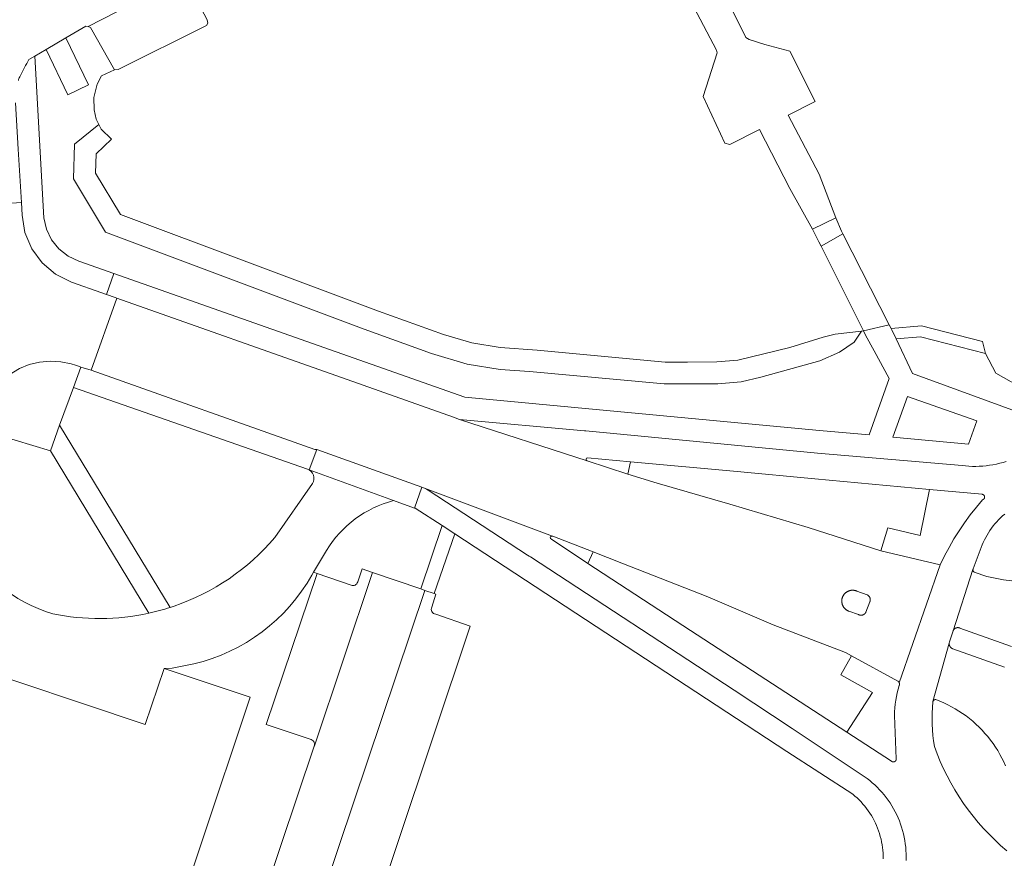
# Model space of a CAD drawing. Header units: metres. Extents: x 151213 to 156373, y 469495 to 475754.
# Tile 53 of 230: x 153511 to 153601, y 472499 to 472576. Entities that reach past the tile are written whole.
import ezdxf

# ---------------------------------------------------------------- set-up
doc = ezdxf.new("R2010")
doc.units = ezdxf.units.M
for name, color, linetype, lineweight in [('B-WE-OG-TERREIN_BEGROEID-GV', 252, 'Continuous', 18), ('B-WE-VH-GESLOTENVERHARDING_ASFALT-GV', 252, 'Continuous', 18), ('B-WE-VH-GESLOTENVERHARDING_BETON-GV', 252, 'Continuous', 18), ('B-WE-VH-ONVERHARD-GV', 252, 'Continuous', 18), ('B-WE-VH-OPENVERHARDING_BETONSTRAATSTEEN-GV', 252, 'Continuous', 18), ('B-WE-VH-OPENVERHARDING_STRAATBAKSTEEN-GV', 252, 'Continuous', 18), ('B-WE-VH-OPENVERHARDING_TEGEL-GV', 252, 'Continuous', 18)]:
    doc.layers.add(name, color=color, linetype=linetype, lineweight=lineweight)

msp = doc.modelspace()

# ---------------------------------------------------------------- linework, layer by layer
at = {"layer": 'B-WE-OG-TERREIN_BEGROEID-GV', "flags": 128}
for points in [[(153518.01, 472568.45), (153518.295, 472569.664), (153518.704, 472570.433), (153519.89, 472570.97), (153517.71, 472574.83), (153517.495, 472574.943), (153517.28, 472574.98), (153515.447, 472573.902), (153517.522, 472569.605), (153515.628, 472568.668), (153513.635, 472572.837), (153512.602, 472572.23), (153513.439, 472557.44), (153513.67, 472556.392), (153514.134, 472555.425), (153514.806, 472554.588), (153515.651, 472553.927), (153516.624, 472553.475), (153519.84, 472552.341), (153551.967, 472541.008), (153584.411, 472537.987), (153588.963, 472537.563), (153590.791, 472542.735), (153589.421, 472545.263), (153588.63, 472546.71), (153588.441, 472547.087), (153588.25, 472547.056), (153587.596, 472546.055), (153586.247, 472545.126), (153584.447, 472544.332), (153579.057, 472542.863), (153577.249, 472542.419), (153575.096, 472542.251), (153570.193, 472542.241), (153557.881, 472543.366), (153555.185, 472543.564), (153552.164, 472544.036), (153548.901, 472545.031), (153542.752, 472547.258), (153519.073, 472556.112), (153516.158, 472560.989), (153516.229, 472564.166), (153518.466, 472565.959), (153518.224, 472566.459), (153518.043, 472567.302)], [(153588.25, 472547.056), (153585.86, 472546.78), (153584.75, 472546.52), (153581.69, 472545.57), (153576.93, 472544.4), (153575.01, 472544.25), (153572.33, 472544.23), (153570.29, 472544.24), (153558.58, 472545.32), (153555.18, 472545.57), (153552.61, 472545.99), (153550, 472546.76), (153544.07, 472548.9), (153520.43, 472557.74), (153518.17, 472561.52), (153518.21, 472563.29), (153519.609, 472564.62), (153518.676, 472565.527), (153518.466, 472565.959), (153516.229, 472564.166), (153516.158, 472560.989), (153519.073, 472556.112), (153542.752, 472547.258), (153548.901, 472545.031), (153552.164, 472544.036), (153555.185, 472543.564), (153557.881, 472543.366), (153570.193, 472542.241), (153575.096, 472542.251), (153577.249, 472542.419), (153579.057, 472542.863), (153584.447, 472544.332), (153586.247, 472545.126), (153587.596, 472546.055)], [(153590.973, 472547.302), (153591.04, 472547.17), (153591.427, 472546.35), (153593.658, 472546.529), (153599.604, 472545.023), (153599.344, 472546.118), (153593.74, 472547.54)], [(153599.604, 472545.023), (153593.658, 472546.529), (153591.427, 472546.35), (153592.921, 472543.177), (153602.344, 472539.756), (153603.945, 472539.703), (153604.581, 472541.913), (153601.949, 472542.42), (153600.559, 472543.232)], [(153591.114, 472537.352), (153598.044, 472536.724), (153598.82, 472538.863), (153592.453, 472541.086)], [(153567.108, 472535.113), (153566.859, 472533.991), (153569.555, 472533.17), (153576.21, 472531.246), (153583.376, 472529.112), (153590.032, 472526.971), (153590.662, 472529.063), (153593.624, 472528.367), (153594.467, 472532.574), (153583.994, 472533.537), (153576.892, 472534.22)], [(153566.321, 472525.848), (153563.702, 472526.879), (153563.205, 472525.803), (153572.609, 472519.667), (153583.249, 472512.765), (153586.929, 472510.378), (153589.275, 472514.009), (153586.374, 472515.616), (153587.337, 472517.359), (153586.788, 472517.653), (153580.179, 472520.209), (153574.193, 472522.751)]]:
    msp.add_lwpolyline(points, close=True, dxfattribs=at)
for points in [[(153537.568, 472534.436), (153516.158, 472541.904), (153514.877, 472538.475)], [(153514.877, 472538.475), (153524.997, 472521.791), (153525.344, 472521.907)], [(153514.05, 472536.111), (153509.148, 472537.562), (153505.962, 472528.181)], [(153523.023, 472521.256), (153514.05, 472536.111)], [(153534.554, 472528.174), (153538.005, 472533.126)], [(153601.359, 472530.333), (153601.169, 472530.166), (153600.985, 472529.992), (153600.807, 472529.813), (153600.635, 472529.628), (153600.47, 472529.437), (153600.311, 472529.24), (153600.159, 472529.039), (153600.013, 472528.832), (153599.875, 472528.621), (153599.744, 472528.405), (153599.62, 472528.184), (153599.504, 472527.96), (153599.395, 472527.732), (153599.294, 472527.5), (153598.472, 472525.307), (153598.469, 472525.3), (153598.466, 472525.293), (153598.464, 472525.286), (153598.461, 472525.279), (153598.459, 472525.271), (153598.457, 472525.264), (153598.456, 472525.257), (153598.454, 472525.249), (153598.453, 472525.241), (153598.452, 472525.234), (153598.452, 472525.226), (153598.452, 472525.218), (153598.452, 472525.21), (153598.452, 472525.203), (153598.452, 472525.195), (153598.453, 472525.187), (153598.454, 472525.18), (153598.456, 472525.172), (153598.457, 472525.164), (153598.459, 472525.157), (153598.461, 472525.149), (153598.463, 472525.142), (153598.466, 472525.135), (153598.469, 472525.128), (153598.472, 472525.121), (153598.475, 472525.114), (153598.479, 472525.107), (153598.483, 472525.1), (153598.487, 472525.093), (153598.491, 472525.087), (153598.496, 472525.081), (153598.501, 472525.075), (153598.505, 472525.069), (153598.511, 472525.063), (153598.516, 472525.057), (153598.521, 472525.052), (153598.527, 472525.047), (153598.533, 472525.042), (153598.539, 472525.037), (153598.545, 472525.032), (153598.552, 472525.028), (153598.558, 472525.024), (153598.565, 472525.02), (153599.738, 472524.61), (153600.491, 472524.449), (153601.25, 472524.314), (153602.012, 472524.205)], [(153601.448, 472507.289), (153601.285, 472507.647), (153601.111, 472508), (153600.923, 472508.345), (153600.724, 472508.685), (153600.514, 472509.016), (153600.291, 472509.341), (153600.058, 472509.657), (153599.813, 472509.965), (153599.558, 472510.264), (153599.293, 472510.554), (153599.018, 472510.835), (153598.733, 472511.106), (153598.438, 472511.367), (153598.135, 472511.617), (153597.823, 472511.856), (153597.503, 472512.085), (153597.175, 472512.302), (153596.84, 472512.508), (153596.498, 472512.701), (153596.149, 472512.883), (153595.794, 472513.052), (153595.434, 472513.209), (153595.068, 472513.353), (153595.06, 472513.354), (153595.052, 472513.355), (153595.044, 472513.356), (153595.035, 472513.357), (153595.027, 472513.357), (153595.019, 472513.357), (153595.011, 472513.357), (153595.003, 472513.356), (153594.995, 472513.355), (153594.986, 472513.354), (153594.978, 472513.353), (153594.97, 472513.351), (153594.962, 472513.349), (153594.955, 472513.347), (153594.947, 472513.344), (153594.939, 472513.341), (153594.931, 472513.338), (153594.924, 472513.335), (153594.917, 472513.331), (153594.909, 472513.327), (153594.902, 472513.323), (153594.895, 472513.319), (153594.889, 472513.314), (153594.882, 472513.309), (153594.875, 472513.304), (153594.869, 472513.299), (153594.863, 472513.294), (153594.857, 472513.288), (153594.851, 472513.282), (153594.846, 472513.276), (153594.841, 472513.27), (153594.836, 472513.263), (153594.831, 472513.257), (153594.826, 472513.25), (153594.822, 472513.243), (153594.818, 472513.236), (153594.814, 472513.229), (153594.81, 472513.221), (153594.796, 472513.183), (153594.789, 472513.139), (153594.746, 472512.63), (153594.72, 472512.12), (153594.711, 472511.609), (153594.72, 472511.098), (153594.746, 472510.588), (153594.789, 472510.079), (153594.849, 472509.572), (153594.926, 472509.067), (153595.183, 472508.38), (153595.463, 472507.701), (153595.765, 472507.032), (153596.09, 472506.374), (153596.435, 472505.727), (153596.802, 472505.091), (153597.19, 472504.468), (153597.599, 472503.858), (153598.027, 472503.262), (153598.475, 472502.681), (153598.941, 472502.114), (153599.426, 472501.564), (153599.93, 472501.029), (153600.45, 472500.512), (153600.988, 472500.012), (153601.541, 472499.531)]]:
    msp.add_lwpolyline(points, dxfattribs=at)
at = {"layer": 'B-WE-OG-TERREIN_BEGROEID-GV'}
for points in [[(153538.005, 472533.126, 0.478819), (153537.568, 472534.436)], [(153505.962, 472528.181, 0.210814), (153514.241, 472521.209)], [(153525.344, 472521.907, 0.135868), (153534.554, 472528.174)], [(153514.241, 472521.209, 0.105784), (153523.023, 472521.256)]]:
    msp.add_lwpolyline(points, format="xyb", dxfattribs=at)
at = {"layer": 'B-WE-VH-GESLOTENVERHARDING_ASFALT-GV', "flags": 128}
for points in [[(153560.005, 472528.291), (153563.702, 472526.879), (153566.321, 472525.848), (153574.193, 472522.751), (153580.179, 472520.209), (153586.788, 472517.653), (153587.337, 472517.359), (153591.571, 472515.048), (153591.581, 472515.042), (153591.59, 472515.036), (153591.599, 472515.029), (153591.608, 472515.022), (153591.617, 472515.015), (153591.625, 472515.008), (153591.633, 472515), (153591.641, 472514.992), (153591.649, 472514.984), (153591.656, 472514.975), (153591.663, 472514.966), (153591.67, 472514.957), (153591.676, 472514.948), (153591.682, 472514.939), (153591.688, 472514.929), (153591.693, 472514.919), (153591.698, 472514.909), (153591.703, 472514.899), (153591.707, 472514.889), (153591.711, 472514.878), (153595.453, 472525.693), (153590.032, 472526.971), (153583.376, 472529.112), (153576.21, 472531.246), (153569.555, 472533.17), (153566.859, 472533.991), (153563.137, 472535.184), (153551.482, 472538.99), (153550.908, 472539.178), (153541.177, 472542.647), (153520.118, 472550.076), (153517.759, 472543.496), (153517.755, 472543.485), (153538.229, 472536.248)], [(153601.51, 472535.15), (153601.208, 472535.057), (153600.903, 472534.975), (153600.596, 472534.903), (153600.286, 472534.841), (153599.975, 472534.79), (153599.661, 472534.75), (153599.347, 472534.719), (153599.032, 472534.7), (153598.716, 472534.691), (153598.4, 472534.693), (153598.085, 472534.705), (153597.77, 472534.728), (153597.456, 472534.762), (153584.216, 472535.907), (153563.027, 472537.932), (153562.913, 472537.948), (153551.482, 472538.99), (153563.137, 472535.184)], [(153538.229, 472536.248), (153538.408, 472536.22), (153548.031, 472532.802), (153559.966, 472528.31)], [(153563.174, 472535.474), (153567.108, 472535.113), (153576.892, 472534.22), (153583.994, 472533.537), (153594.467, 472532.574), (153599.285, 472532.137), (153599.294, 472532.136), (153599.303, 472532.135), (153599.311, 472532.134), (153599.32, 472532.132), (153599.329, 472532.13), (153599.337, 472532.128), (153599.346, 472532.125), (153599.354, 472532.123), (153599.363, 472532.119), (153599.371, 472532.116), (153599.379, 472532.112), (153599.387, 472532.108), (153599.395, 472532.104), (153599.402, 472532.099), (153599.41, 472532.095), (153599.417, 472532.09), (153599.424, 472532.084), (153599.431, 472532.079), (153599.438, 472532.073), (153599.444, 472532.067), (153599.451, 472532.061), (153599.457, 472532.054), (153599.462, 472532.048), (153599.468, 472532.041), (153599.473, 472532.034), (153599.479, 472532.027), (153599.483, 472532.019), (153599.488, 472532.012), (153599.492, 472532.004), (153599.497, 472531.996), (153599.5, 472531.988), (153599.504, 472531.98), (153599.507, 472531.972), (153599.51, 472531.963), (153599.513, 472531.955), (153599.515, 472531.946), (153599.517, 472531.938), (153599.519, 472531.929), (153599.52, 472531.92), (153599.522, 472531.911), (153599.522, 472531.902), (153599.523, 472531.894), (153599.523, 472531.885), (153599.523, 472531.876), (153599.523, 472531.867), (153599.522, 472531.858), (153599.521, 472531.849), (153599.52, 472531.841), (153599.518, 472531.832), (153599.516, 472531.823), (153599.514, 472531.815), (153599.512, 472531.806), (153599.509, 472531.798), (153599.506, 472531.789), (153599.502, 472531.781), (153599.499, 472531.773), (153599.495, 472531.765), (153599.491, 472531.757), (153599.486, 472531.75), (153599.481, 472531.742), (153599.476, 472531.735), (153599.471, 472531.728), (153599.466, 472531.721), (153599.46, 472531.714), (153599.454, 472531.707), (153599.448, 472531.701), (153599.441, 472531.695), (153599.435, 472531.689), (153599.428, 472531.683), (153599.421, 472531.678), (153599.414, 472531.673), (153599.406, 472531.668), (153599.399, 472531.663), (153599.391, 472531.659), (153599.383, 472531.654), (153599.375, 472531.651), (153599.367, 472531.647), (153599.359, 472531.644), (153599.35, 472531.641), (153599.342, 472531.638), (153598.766, 472530.958), (153598.215, 472530.258), (153597.688, 472529.54), (153597.188, 472528.803), (153596.713, 472528.049), (153596.266, 472527.278), (153595.845, 472526.493), (153595.453, 472525.693), (153591.711, 472514.878), (153591.715, 472514.868), (153591.718, 472514.857), (153591.721, 472514.846), (153591.724, 472514.835), (153591.726, 472514.824), (153591.728, 472514.813), (153591.729, 472514.802), (153591.73, 472514.791), (153591.731, 472514.779), (153591.731, 472514.768), (153591.731, 472514.757), (153591.731, 472514.746), (153591.73, 472514.735), (153591.728, 472514.723), (153591.727, 472514.712), (153591.725, 472514.701), (153591.722, 472514.69), (153591.72, 472514.679), (153591.717, 472514.669), (153591.713, 472514.658), (153591.616, 472514.32), (153591.531, 472513.978), (153591.457, 472513.634), (153591.395, 472513.288), (153591.345, 472512.939), (153591.307, 472512.59), (153591.28, 472512.239), (153591.265, 472511.887), (153591.426, 472507.93), (153591.427, 472507.921), (153591.427, 472507.913), (153591.428, 472507.904), (153591.428, 472507.895), (153591.427, 472507.886), (153591.427, 472507.878), (153591.426, 472507.869), (153591.424, 472507.86), (153591.423, 472507.852), (153591.421, 472507.843), (153591.419, 472507.835), (153591.416, 472507.826), (153591.414, 472507.818), (153591.411, 472507.81), (153591.407, 472507.802), (153591.404, 472507.794), (153591.4, 472507.786), (153591.396, 472507.778), (153591.392, 472507.771), (153591.387, 472507.763), (153591.382, 472507.756), (153591.377, 472507.749), (153591.372, 472507.742), (153591.366, 472507.735), (153591.36, 472507.729), (153591.354, 472507.723), (153591.348, 472507.717), (153591.341, 472507.711), (153591.335, 472507.705), (153591.328, 472507.7), (153591.321, 472507.694), (153591.314, 472507.689), (153591.306, 472507.685), (153591.299, 472507.68), (153591.291, 472507.676), (153591.283, 472507.672), (153591.275, 472507.669), (153591.267, 472507.665), (153591.259, 472507.662), (153591.251, 472507.66), (153591.242, 472507.657), (153591.234, 472507.655), (153591.226, 472507.653), (153591.217, 472507.651), (153591.208, 472507.65), (153591.2, 472507.649), (153591.191, 472507.648), (153591.182, 472507.648), (153591.173, 472507.648), (153591.165, 472507.648), (153591.156, 472507.648), (153591.147, 472507.649), (153591.139, 472507.65), (153591.13, 472507.652), (153591.121, 472507.653), (153591.113, 472507.655), (153591.105, 472507.658), (153591.096, 472507.66), (153591.088, 472507.663), (153591.08, 472507.666), (153591.072, 472507.67), (153591.064, 472507.673), (153591.056, 472507.677), (153591.048, 472507.681), (153591.041, 472507.686), (153591.034, 472507.691), (153591.026, 472507.696), (153591.019, 472507.701), (153591.013, 472507.706), (153591.006, 472507.712), (153586.929, 472510.378), (153583.249, 472512.765), (153572.609, 472519.667), (153563.205, 472525.803), (153559.877, 472528.029), (153559.804, 472528.084)], [(153559.966, 472528.31), (153548.031, 472532.802)], [(153548.588, 472532.507), (153557.701, 472526.557), (153557.856, 472526.486), (153557.979, 472526.406), (153576.607, 472514.214), (153581.913, 472510.706), (153588.511, 472506.321), (153588.761, 472506.14), (153589.005, 472505.95), (153589.243, 472505.752), (153589.473, 472505.546), (153589.696, 472505.332), (153589.912, 472505.111), (153590.12, 472504.882), (153590.32, 472504.646), (153590.511, 472504.404), (153590.694, 472504.155), (153590.869, 472503.899), (153591.034, 472503.638), (153591.19, 472503.372), (153591.338, 472503.1), (153591.475, 472502.823), (153591.603, 472502.542), (153591.721, 472502.256), (153591.83, 472501.966), (153591.928, 472501.673), (153592.016, 472501.377), (153592.093, 472501.078), (153592.161, 472500.776), (153592.218, 472500.472), (153592.264, 472500.167), (153592.3, 472499.86), (153592.325, 472499.552), (153592.34, 472499.243), (153592.344, 472498.934), (153592.337, 472498.625)], [(153601.541, 472499.531), (153600.988, 472500.012), (153600.45, 472500.512), (153599.93, 472501.029), (153599.426, 472501.564), (153598.941, 472502.114), (153598.475, 472502.681), (153598.027, 472503.262), (153597.599, 472503.858), (153597.19, 472504.468), (153596.802, 472505.091), (153596.435, 472505.727), (153596.09, 472506.374), (153595.765, 472507.032), (153595.463, 472507.701), (153595.183, 472508.38), (153594.926, 472509.067), (153594.849, 472509.572), (153594.789, 472510.079), (153594.746, 472510.588), (153594.72, 472511.098), (153594.711, 472511.609), (153594.72, 472512.12), (153594.746, 472512.63), (153594.789, 472513.139), (153594.796, 472513.183), (153596.286, 472518.525), (153596.311, 472518.637), (153596.642, 472519.647), (153598.456, 472525.257), (153598.457, 472525.264), (153598.459, 472525.271), (153598.461, 472525.279), (153598.464, 472525.286), (153598.466, 472525.293), (153598.469, 472525.3), (153598.472, 472525.307), (153599.294, 472527.5), (153599.395, 472527.732), (153599.504, 472527.96), (153599.62, 472528.184), (153599.744, 472528.405), (153599.875, 472528.621), (153600.013, 472528.832), (153600.159, 472529.039), (153600.311, 472529.24), (153600.47, 472529.437), (153600.635, 472529.628), (153600.807, 472529.813), (153600.985, 472529.992), (153601.169, 472530.166), (153601.359, 472530.333)], [(153602.012, 472524.205), (153601.25, 472524.314), (153600.491, 472524.449), (153599.738, 472524.61), (153598.565, 472525.02), (153598.558, 472525.024), (153598.552, 472525.028), (153598.545, 472525.032), (153598.539, 472525.037), (153598.533, 472525.042), (153598.527, 472525.047), (153598.521, 472525.052), (153598.516, 472525.057), (153598.511, 472525.063), (153598.505, 472525.069), (153598.501, 472525.075), (153598.496, 472525.081), (153598.491, 472525.087), (153598.487, 472525.093), (153598.483, 472525.1), (153598.479, 472525.107), (153598.475, 472525.114), (153598.472, 472525.121), (153598.469, 472525.128), (153598.466, 472525.135), (153598.463, 472525.142), (153598.461, 472525.149), (153598.459, 472525.157), (153598.457, 472525.164), (153598.456, 472525.172), (153598.454, 472525.18), (153598.453, 472525.187), (153598.452, 472525.195), (153598.452, 472525.203), (153598.452, 472525.21), (153598.452, 472525.218), (153598.452, 472525.226), (153598.452, 472525.234), (153598.453, 472525.241), (153598.454, 472525.249), (153598.456, 472525.257), (153596.642, 472519.647), (153596.649, 472519.661), (153596.656, 472519.676), (153596.663, 472519.691), (153596.671, 472519.705), (153596.679, 472519.719), (153596.688, 472519.732), (153596.697, 472519.746), (153596.707, 472519.759), (153596.718, 472519.771), (153596.728, 472519.784), (153596.739, 472519.795), (153596.751, 472519.807), (153596.763, 472519.818), (153596.775, 472519.829), (153596.788, 472519.839), (153596.801, 472519.849), (153596.814, 472519.858), (153596.828, 472519.867), (153596.841, 472519.875), (153596.856, 472519.883), (153596.87, 472519.891), (153596.885, 472519.897), (153596.9, 472519.904), (153596.915, 472519.91), (153596.93, 472519.915), (153596.946, 472519.92), (153596.962, 472519.924), (153596.977, 472519.928), (153596.993, 472519.931), (153597.009, 472519.934), (153597.026, 472519.936), (153597.042, 472519.937), (153597.058, 472519.938), (153597.074, 472519.938), (153597.091, 472519.938), (153597.107, 472519.937), (153597.123, 472519.936), (153597.139, 472519.934), (153597.155, 472519.932), (153597.171, 472519.929), (153597.187, 472519.925), (153597.203, 472519.921), (153597.218, 472519.916), (153597.234, 472519.911), (153597.249, 472519.905), (153597.264, 472519.899), (153601.975, 472518.216)], [(153601.334, 472516.321), (153596.623, 472517.997), (153596.607, 472518.003), (153596.591, 472518.009), (153596.575, 472518.017), (153596.559, 472518.024), (153596.544, 472518.032), (153596.529, 472518.041), (153596.514, 472518.05), (153596.5, 472518.06), (153596.486, 472518.07), (153596.472, 472518.08), (153596.459, 472518.092), (153596.446, 472518.103), (153596.433, 472518.115), (153596.421, 472518.127), (153596.41, 472518.14), (153596.398, 472518.153), (153596.388, 472518.167), (153596.377, 472518.181), (153596.367, 472518.195), (153596.358, 472518.21), (153596.349, 472518.225), (153596.341, 472518.24), (153596.333, 472518.256), (153596.326, 472518.271), (153596.319, 472518.287), (153596.313, 472518.303), (153596.308, 472518.32), (153596.303, 472518.336), (153596.298, 472518.353), (153596.294, 472518.37), (153596.291, 472518.387), (153596.289, 472518.404), (153596.286, 472518.421), (153596.285, 472518.439), (153596.284, 472518.456), (153596.284, 472518.473), (153596.284, 472518.491), (153596.285, 472518.508), (153596.286, 472518.525), (153594.796, 472513.183), (153594.81, 472513.221), (153594.814, 472513.229), (153594.818, 472513.236), (153594.822, 472513.243), (153594.826, 472513.25), (153594.831, 472513.257), (153594.836, 472513.263), (153594.841, 472513.27), (153594.846, 472513.276), (153594.851, 472513.282), (153594.857, 472513.288), (153594.863, 472513.294), (153594.869, 472513.299), (153594.875, 472513.304), (153594.882, 472513.309), (153594.889, 472513.314), (153594.895, 472513.319), (153594.902, 472513.323), (153594.909, 472513.327), (153594.917, 472513.331), (153594.924, 472513.335), (153594.931, 472513.338), (153594.939, 472513.341), (153594.947, 472513.344), (153594.955, 472513.347), (153594.962, 472513.349), (153594.97, 472513.351), (153594.978, 472513.353), (153594.986, 472513.354), (153594.995, 472513.355), (153595.003, 472513.356), (153595.011, 472513.357), (153595.019, 472513.357), (153595.027, 472513.357), (153595.035, 472513.357), (153595.044, 472513.356), (153595.052, 472513.355), (153595.06, 472513.354), (153595.068, 472513.353), (153595.434, 472513.209), (153595.794, 472513.052), (153596.149, 472512.883), (153596.498, 472512.701), (153596.84, 472512.508), (153597.175, 472512.302), (153597.503, 472512.085), (153597.823, 472511.856), (153598.135, 472511.617), (153598.438, 472511.367), (153598.733, 472511.106), (153599.018, 472510.835), (153599.293, 472510.554), (153599.558, 472510.264), (153599.813, 472509.965), (153600.058, 472509.657), (153600.291, 472509.341), (153600.514, 472509.016), (153600.724, 472508.685), (153600.923, 472508.345), (153601.111, 472508), (153601.285, 472507.647), (153601.448, 472507.289)]]:
    msp.add_lwpolyline(points, dxfattribs=at)
at = {"layer": 'B-WE-VH-GESLOTENVERHARDING_ASFALT-GV'}
for points in [[(153563.137, 472535.184, -0.720404), (153563.174, 472535.474)], [(153548.031, 472532.802, -0.056087), (153548.588, 472532.507)], [(153559.804, 472528.084, -0.712382), (153559.966, 472528.31)], [(153559.966, 472528.31, -0.07227), (153560.005, 472528.291)]]:
    msp.add_lwpolyline(points, format="xyb", dxfattribs=at)
at = {"layer": 'B-WE-VH-GESLOTENVERHARDING_ASFALT-GV', "flags": 128}
msp.add_lwpolyline([(153589.027, 472522.311), (153589.021, 472522.296), (153588.661, 472521.364), (153588.654, 472521.349), (153588.646, 472521.333), (153588.638, 472521.319), (153588.629, 472521.304), (153588.62, 472521.29), (153588.611, 472521.276), (153588.6, 472521.262), (153588.59, 472521.249), (153588.579, 472521.236), (153588.567, 472521.224), (153588.555, 472521.212), (153588.543, 472521.2), (153588.53, 472521.189), (153588.517, 472521.178), (153588.504, 472521.168), (153588.49, 472521.158), (153588.476, 472521.149), (153588.461, 472521.14), (153588.446, 472521.131), (153588.431, 472521.124), (153588.416, 472521.116), (153588.4, 472521.11), (153588.385, 472521.103), (153588.369, 472521.098), (153588.352, 472521.093), (153588.336, 472521.088), (153588.32, 472521.084), (153588.303, 472521.081), (153588.286, 472521.078), (153588.27, 472521.076), (153588.253, 472521.074), (153588.236, 472521.073), (153588.219, 472521.073), (153588.202, 472521.073), (153588.185, 472521.074), (153588.168, 472521.075), (153588.151, 472521.077), (153588.134, 472521.079), (153588.118, 472521.082), (153588.101, 472521.086), (153588.085, 472521.09), (153588.068, 472521.095), (153588.052, 472521.1), (153588.036, 472521.106), (153588.021, 472521.113), (153588.005, 472521.119), (153587.99, 472521.127), (153587.101, 472521.445), (153587.069, 472521.457), (153587.037, 472521.471), (153587.006, 472521.485), (153586.976, 472521.501), (153586.946, 472521.517), (153586.916, 472521.535), (153586.887, 472521.553), (153586.859, 472521.573), (153586.832, 472521.594), (153586.805, 472521.615), (153586.779, 472521.638), (153586.754, 472521.661), (153586.73, 472521.685), (153586.706, 472521.71), (153586.684, 472521.736), (153586.662, 472521.762), (153586.641, 472521.79), (153586.621, 472521.818), (153586.603, 472521.846), (153586.585, 472521.876), (153586.568, 472521.906), (153586.552, 472521.936), (153586.538, 472521.967), (153586.524, 472521.999), (153586.512, 472522.031), (153586.5, 472522.063), (153586.49, 472522.096), (153586.481, 472522.129), (153586.473, 472522.162), (153586.466, 472522.196), (153586.461, 472522.23), (153586.456, 472522.264), (153586.453, 472522.298), (153586.451, 472522.332), (153586.45, 472522.366), (153586.45, 472522.401), (153586.452, 472522.435), (153586.455, 472522.469), (153586.458, 472522.503), (153586.464, 472522.537), (153586.47, 472522.571), (153586.477, 472522.604), (153586.486, 472522.637), (153586.496, 472522.67), (153586.506, 472522.703), (153586.518, 472522.735), (153586.531, 472522.767), (153586.546, 472522.798), (153586.561, 472522.829), (153586.577, 472522.859), (153586.595, 472522.888), (153586.613, 472522.917), (153586.632, 472522.946), (153586.653, 472522.973), (153586.674, 472523), (153586.696, 472523.026), (153586.719, 472523.052), (153586.743, 472523.076), (153586.768, 472523.1), (153586.794, 472523.123), (153586.82, 472523.145), (153586.847, 472523.166), (153586.875, 472523.186), (153586.903, 472523.205), (153586.933, 472523.223), (153586.962, 472523.24), (153586.993, 472523.256), (153587.024, 472523.271), (153587.055, 472523.285), (153587.087, 472523.297), (153587.119, 472523.309), (153587.152, 472523.32), (153587.185, 472523.329), (153587.218, 472523.337), (153587.251, 472523.344), (153587.285, 472523.35), (153587.319, 472523.355), (153587.353, 472523.358), (153587.388, 472523.361), (153587.422, 472523.362), (153587.456, 472523.362), (153587.49, 472523.361), (153587.525, 472523.358), (153587.559, 472523.355), (153587.593, 472523.35), (153587.626, 472523.344), (153587.66, 472523.337), (153587.693, 472523.329), (153587.726, 472523.319), (153587.759, 472523.309), (153587.791, 472523.297), (153587.823, 472523.284), (153588.766, 472522.941), (153588.781, 472522.934), (153588.796, 472522.927), (153588.811, 472522.919), (153588.826, 472522.91), (153588.84, 472522.902), (153588.854, 472522.892), (153588.867, 472522.882), (153588.881, 472522.872), (153588.893, 472522.861), (153588.906, 472522.85), (153588.918, 472522.839), (153588.93, 472522.827), (153588.941, 472522.814), (153588.952, 472522.801), (153588.962, 472522.788), (153588.972, 472522.775), (153588.982, 472522.761), (153588.991, 472522.747), (153588.999, 472522.732), (153589.007, 472522.717), (153589.015, 472522.702), (153589.022, 472522.687), (153589.028, 472522.672), (153589.034, 472522.656), (153589.039, 472522.64), (153589.044, 472522.624), (153589.048, 472522.608), (153589.052, 472522.591), (153589.055, 472522.575), (153589.058, 472522.558), (153589.06, 472522.542), (153589.061, 472522.525), (153589.062, 472522.508), (153589.062, 472522.492), (153589.062, 472522.475), (153589.061, 472522.458), (153589.06, 472522.441), (153589.058, 472522.425), (153589.055, 472522.408), (153589.052, 472522.392), (153589.048, 472522.375), (153589.044, 472522.359), (153589.039, 472522.343), (153589.033, 472522.327)], close=True, dxfattribs=at)
at = {"layer": 'B-WE-VH-GESLOTENVERHARDING_BETON-GV', "flags": 128}
msp.add_lwpolyline([(153587.99, 472521.127), (153588.005, 472521.119), (153588.021, 472521.113), (153588.036, 472521.106), (153588.052, 472521.1), (153588.068, 472521.095), (153588.085, 472521.09), (153588.101, 472521.086), (153588.118, 472521.082), (153588.134, 472521.079), (153588.151, 472521.077), (153588.168, 472521.075), (153588.185, 472521.074), (153588.202, 472521.073), (153588.219, 472521.073), (153588.236, 472521.073), (153588.253, 472521.074), (153588.27, 472521.076), (153588.286, 472521.078), (153588.303, 472521.081), (153588.32, 472521.084), (153588.336, 472521.088), (153588.352, 472521.093), (153588.369, 472521.098), (153588.385, 472521.103), (153588.4, 472521.11), (153588.416, 472521.116), (153588.431, 472521.124), (153588.446, 472521.131), (153588.461, 472521.14), (153588.476, 472521.149), (153588.49, 472521.158), (153588.504, 472521.168), (153588.517, 472521.178), (153588.53, 472521.189), (153588.543, 472521.2), (153588.555, 472521.212), (153588.567, 472521.224), (153588.579, 472521.236), (153588.59, 472521.249), (153588.6, 472521.262), (153588.611, 472521.276), (153588.62, 472521.29), (153588.629, 472521.304), (153588.638, 472521.319), (153588.646, 472521.333), (153588.654, 472521.349), (153588.661, 472521.364), (153589.021, 472522.296), (153589.027, 472522.311), (153589.033, 472522.327), (153589.039, 472522.343), (153589.044, 472522.359), (153589.048, 472522.375), (153589.052, 472522.392), (153589.055, 472522.408), (153589.058, 472522.425), (153589.06, 472522.441), (153589.061, 472522.458), (153589.062, 472522.475), (153589.062, 472522.492), (153589.062, 472522.508), (153589.061, 472522.525), (153589.06, 472522.542), (153589.058, 472522.558), (153589.055, 472522.575), (153589.052, 472522.591), (153589.048, 472522.608), (153589.044, 472522.624), (153589.039, 472522.64), (153589.034, 472522.656), (153589.028, 472522.672), (153589.022, 472522.687), (153589.015, 472522.702), (153589.007, 472522.717), (153588.999, 472522.732), (153588.991, 472522.747), (153588.982, 472522.761), (153588.972, 472522.775), (153588.962, 472522.788), (153588.952, 472522.801), (153588.941, 472522.814), (153588.93, 472522.827), (153588.918, 472522.839), (153588.906, 472522.85), (153588.893, 472522.861), (153588.881, 472522.872), (153588.867, 472522.882), (153588.854, 472522.892), (153588.84, 472522.902), (153588.826, 472522.91), (153588.811, 472522.919), (153588.796, 472522.927), (153588.781, 472522.934), (153588.766, 472522.941), (153587.823, 472523.284), (153587.791, 472523.297), (153587.759, 472523.309), (153587.726, 472523.319), (153587.693, 472523.329), (153587.66, 472523.337), (153587.626, 472523.344), (153587.593, 472523.35), (153587.559, 472523.355), (153587.525, 472523.358), (153587.49, 472523.361), (153587.456, 472523.362), (153587.422, 472523.362), (153587.388, 472523.361), (153587.353, 472523.358), (153587.319, 472523.355), (153587.285, 472523.35), (153587.251, 472523.344), (153587.218, 472523.337), (153587.185, 472523.329), (153587.152, 472523.32), (153587.119, 472523.309), (153587.087, 472523.297), (153587.055, 472523.285), (153587.024, 472523.271), (153586.993, 472523.256), (153586.962, 472523.24), (153586.933, 472523.223), (153586.903, 472523.205), (153586.875, 472523.186), (153586.847, 472523.166), (153586.82, 472523.145), (153586.794, 472523.123), (153586.768, 472523.1), (153586.743, 472523.076), (153586.719, 472523.052), (153586.696, 472523.026), (153586.674, 472523), (153586.653, 472522.973), (153586.632, 472522.946), (153586.613, 472522.917), (153586.595, 472522.888), (153586.577, 472522.859), (153586.561, 472522.829), (153586.546, 472522.798), (153586.531, 472522.767), (153586.518, 472522.735), (153586.506, 472522.703), (153586.496, 472522.67), (153586.486, 472522.637), (153586.477, 472522.604), (153586.47, 472522.571), (153586.464, 472522.537), (153586.458, 472522.503), (153586.455, 472522.469), (153586.452, 472522.435), (153586.45, 472522.401), (153586.45, 472522.366), (153586.451, 472522.332), (153586.453, 472522.298), (153586.456, 472522.264), (153586.461, 472522.23), (153586.466, 472522.196), (153586.473, 472522.162), (153586.481, 472522.129), (153586.49, 472522.096), (153586.5, 472522.063), (153586.512, 472522.031), (153586.524, 472521.999), (153586.538, 472521.967), (153586.552, 472521.936), (153586.568, 472521.906), (153586.585, 472521.876), (153586.603, 472521.846), (153586.621, 472521.818), (153586.641, 472521.79), (153586.662, 472521.762), (153586.684, 472521.736), (153586.706, 472521.71), (153586.73, 472521.685), (153586.754, 472521.661), (153586.779, 472521.638), (153586.805, 472521.615), (153586.832, 472521.594), (153586.859, 472521.573), (153586.887, 472521.553), (153586.916, 472521.535), (153586.946, 472521.517), (153586.976, 472521.501), (153587.006, 472521.485), (153587.037, 472521.471), (153587.069, 472521.457), (153587.101, 472521.445)], close=True, dxfattribs=at)
msp.add_lwpolyline([(153601.975, 472518.216), (153597.264, 472519.899), (153597.249, 472519.905), (153597.234, 472519.911), (153597.218, 472519.916), (153597.203, 472519.921), (153597.187, 472519.925), (153597.171, 472519.929), (153597.155, 472519.932), (153597.139, 472519.934), (153597.123, 472519.936), (153597.107, 472519.937), (153597.091, 472519.938), (153597.074, 472519.938), (153597.058, 472519.938), (153597.042, 472519.937), (153597.026, 472519.936), (153597.009, 472519.934), (153596.993, 472519.931), (153596.977, 472519.928), (153596.962, 472519.924), (153596.946, 472519.92), (153596.93, 472519.915), (153596.915, 472519.91), (153596.9, 472519.904), (153596.885, 472519.897), (153596.87, 472519.891), (153596.856, 472519.883), (153596.841, 472519.875), (153596.828, 472519.867), (153596.814, 472519.858), (153596.801, 472519.849), (153596.788, 472519.839), (153596.775, 472519.829), (153596.763, 472519.818), (153596.751, 472519.807), (153596.739, 472519.795), (153596.728, 472519.784), (153596.718, 472519.771), (153596.707, 472519.759), (153596.697, 472519.746), (153596.688, 472519.732), (153596.679, 472519.719), (153596.671, 472519.705), (153596.663, 472519.691), (153596.656, 472519.676), (153596.649, 472519.661), (153596.642, 472519.647), (153596.311, 472518.637), (153596.286, 472518.525), (153596.285, 472518.508), (153596.284, 472518.491), (153596.284, 472518.473), (153596.284, 472518.456), (153596.285, 472518.439), (153596.286, 472518.421), (153596.289, 472518.404), (153596.291, 472518.387), (153596.294, 472518.37), (153596.298, 472518.353), (153596.303, 472518.336), (153596.308, 472518.32), (153596.313, 472518.303), (153596.319, 472518.287), (153596.326, 472518.271), (153596.333, 472518.256), (153596.341, 472518.24), (153596.349, 472518.225), (153596.358, 472518.21), (153596.367, 472518.195), (153596.377, 472518.181), (153596.388, 472518.167), (153596.398, 472518.153), (153596.41, 472518.14), (153596.421, 472518.127), (153596.433, 472518.115), (153596.446, 472518.103), (153596.459, 472518.092), (153596.472, 472518.08), (153596.486, 472518.07), (153596.5, 472518.06), (153596.514, 472518.05), (153596.529, 472518.041), (153596.544, 472518.032), (153596.559, 472518.024), (153596.575, 472518.017), (153596.591, 472518.009), (153596.607, 472518.003), (153596.623, 472517.997), (153601.334, 472516.321)], dxfattribs=at)
at = {"layer": 'B-WE-VH-ONVERHARD-GV', "flags": 128}
msp.add_lwpolyline([(153584.552, 472554.827), (153588.441, 472547.087), (153590.802, 472547.638), (153586.562, 472555.98)], close=True, dxfattribs=at)
at = {"layer": 'B-WE-VH-OPENVERHARDING_BETONSTRAATSTEEN-GV', "flags": 128}
for points in [[(153571.73, 472578.99), (153574.98, 472572.78), (153575.06, 472572.53), (153573.76, 472568.52), (153575.762, 472564.271), (153576.203, 472564.127), (153578.934, 472565.505), (153581.705, 472560.121), (153583.777, 472556.395), (153585.906, 472557.433), (153584.368, 472561.426), (153581.546, 472566.824), (153584.003, 472568.063), (153581.69, 472572.69), (153579.42, 472573.29), (153577.99, 472573.74), (153577.67, 472573.94), (153573.21, 472582.94)], [(153511.22, 472570.332), (153511.763, 472571.352), (153511.864, 472571.542), (153512.061, 472571.912), (153512.602, 472572.23), (153513.635, 472572.837), (153515.447, 472573.902), (153517.28, 472574.98), (153517.495, 472574.943), (153526.54, 472579.61), (153528.63, 472580.79), (153528.651, 472580.78)], [(153504.954, 472565.113), (153505.038, 472563.06), (153505.066, 472562.85), (153505.356, 472558.43), (153511.377, 472558.828), (153511.078, 472563.724), (153510.844, 472567.959)], [(153511.202, 472543.638), (153512.1, 472544), (153513.041, 472544.229), (153514.005, 472544.32), (153514.972, 472544.27), (153515.922, 472544.081), (153516.342, 472543.937), (153516.685, 472543.82), (153516.821, 472543.782), (153517.755, 472543.485), (153517.759, 472543.496), (153520.118, 472550.076), (153519.963, 472550.131), (153519.942, 472550.138), (153519.16, 472550.414), (153518.724, 472550.568), (153515.95, 472551.548), (153514.511, 472552.265), (153513.281, 472553.3), (153512.328, 472554.594), (153511.705, 472556.076), (153511.448, 472557.663), (153511.448, 472557.668), (153511.448, 472557.673), (153511.447, 472557.677), (153511.447, 472557.682), (153511.447, 472557.687), (153511.377, 472558.828), (153505.356, 472558.43)], [(153563.137, 472535.184), (153566.859, 472533.991)], [(153566.859, 472533.991), (153567.108, 472535.113), (153563.174, 472535.474)], [(153545.438, 472531.56), (153537.717, 472534.385), (153537.568, 472534.436)], [(153538.005, 472533.126), (153534.554, 472528.174)], [(153559.804, 472528.084), (153559.877, 472528.029), (153563.205, 472525.803), (153563.702, 472526.879), (153560.005, 472528.291)], [(153537.966, 472524.746), (153538.122, 472525.007), (153539.31, 472526.998)], [(153538.185, 472509.114), (153543.504, 472524.995), (153542.553, 472525.322), (153542.152, 472524.126)], [(153540.462, 472500), (153548.292, 472523.347), (153547.919, 472523.475), (153543.504, 472524.995), (153538.185, 472509.114), (153538.178, 472509.094), (153535.132, 472500), (153530.905, 472487.378)], [(153541.542, 472523.816), (153538.451, 472524.889), (153533.788, 472511.087), (153537.81, 472509.735)], [(153548.932, 472521.821), (153549.311, 472522.993), (153549.157, 472523.047), (153548.292, 472523.347), (153540.462, 472500), (153538.093, 472492.935)], [(153525.344, 472521.907), (153524.997, 472521.791)], [(153538.706, 472493.219), (153542.954, 472491.72), (153545.729, 472500), (153552.456, 472520.068), (153549.292, 472521.17)], [(153502.473, 472517.819), (153505.363, 472516.88), (153522.717, 472511.073), (153524.431, 472516.205), (153525.176, 472516.218), (153527.145, 472516.623)], [(153536.505, 472488.161), (153538.093, 472492.935), (153540.462, 472500)]]:
    msp.add_lwpolyline(points, dxfattribs=at)
for points in [[(153526.54, 472579.61), (153517.495, 472574.943), (153517.71, 472574.83), (153519.89, 472570.97), (153520.22, 472570.99), (153528.32, 472575.03), (153528.43, 472575.23), (153528.39, 472575.54), (153526.39, 472579.33)], [(153545.438, 472531.56), (153547.34, 472530.867), (153548.031, 472532.802), (153538.408, 472536.22), (153537.717, 472534.385)]]:
    msp.add_lwpolyline(points, close=True, dxfattribs=at)
at = {"layer": 'B-WE-VH-OPENVERHARDING_BETONSTRAATSTEEN-GV'}
for points in [[(153511.096, 472569.988, -0.017291), (153511.22, 472570.332)], [(153563.174, 472535.474, 0.720404), (153563.137, 472535.184)], [(153537.568, 472534.436, -0.478819), (153538.005, 472533.126)], [(153539.31, 472526.998, -0.197183), (153545.438, 472531.56)], [(153514.241, 472521.209, -0.210814), (153505.962, 472528.181)], [(153534.554, 472528.174, -0.135868), (153525.344, 472521.907)], [(153559.966, 472528.31, 0.712382), (153559.804, 472528.084)], [(153560.005, 472528.291, 0.07227), (153559.966, 472528.31)], [(153527.145, 472516.623, 0.208934), (153537.966, 472524.746)], [(153542.152, 472524.126, -0.439214), (153541.542, 472523.816)], [(153524.997, 472521.791, -0.024915), (153523.023, 472521.256)], [(153549.292, 472521.17, -0.521611), (153548.932, 472521.821)], [(153523.023, 472521.256, -0.105784), (153514.241, 472521.209)], [(153537.81, 472509.735, -0.449647), (153538.185, 472509.114)]]:
    msp.add_lwpolyline(points, format="xyb", dxfattribs=at)
at = {"layer": 'B-WE-VH-OPENVERHARDING_STRAATBAKSTEEN-GV', "flags": 128}
msp.add_lwpolyline([(153583.777, 472556.395), (153584.35, 472555.23), (153584.552, 472554.827), (153586.562, 472555.98), (153586.44, 472556.22), (153585.906, 472557.433)], close=True, dxfattribs=at)
at = {"layer": 'B-WE-VH-OPENVERHARDING_TEGEL-GV', "flags": 128}
for points in [[(153513.635, 472572.837), (153515.628, 472568.668), (153517.522, 472569.605), (153515.447, 472573.902)], [(153505.962, 472528.181), (153509.148, 472537.562), (153514.05, 472536.111), (153514.877, 472538.475), (153516.158, 472541.904), (153516.821, 472543.782), (153516.685, 472543.82), (153516.342, 472543.937), (153515.922, 472544.081), (153514.972, 472544.27), (153514.005, 472544.32), (153513.041, 472544.229), (153512.1, 472544), (153511.202, 472543.638), (153509.87, 472542.81), (153508.74, 472541.7), (153508.24, 472540.93), (153507.85, 472540.23), (153507.571, 472539.388), (153507.205, 472538.284), (153504.065, 472528.81)], [(153516.158, 472541.904), (153537.568, 472534.436), (153537.717, 472534.385), (153538.408, 472536.22), (153538.229, 472536.248), (153517.755, 472543.485), (153516.821, 472543.782)], [(153591.114, 472537.352), (153592.453, 472541.086), (153598.82, 472538.863), (153598.044, 472536.724)], [(153599.52, 472531.92), (153599.519, 472531.929), (153599.517, 472531.938), (153599.515, 472531.946), (153599.513, 472531.955), (153599.51, 472531.963), (153599.507, 472531.972), (153599.504, 472531.98), (153599.5, 472531.988), (153599.497, 472531.996), (153599.492, 472532.004), (153599.488, 472532.012), (153599.483, 472532.019), (153599.479, 472532.027), (153599.473, 472532.034), (153599.468, 472532.041), (153599.462, 472532.048), (153599.457, 472532.054), (153599.451, 472532.061), (153599.444, 472532.067), (153599.438, 472532.073), (153599.431, 472532.079), (153599.424, 472532.084), (153599.417, 472532.09), (153599.41, 472532.095), (153599.402, 472532.099), (153599.395, 472532.104), (153599.387, 472532.108), (153599.379, 472532.112), (153599.371, 472532.116), (153599.363, 472532.119), (153599.354, 472532.123), (153599.346, 472532.125), (153599.337, 472532.128), (153599.329, 472532.13), (153599.32, 472532.132), (153599.311, 472532.134), (153599.303, 472532.135), (153599.294, 472532.136), (153599.285, 472532.137), (153594.467, 472532.574), (153593.624, 472528.367), (153590.662, 472529.063), (153590.032, 472526.971), (153595.453, 472525.693), (153595.845, 472526.493), (153596.266, 472527.278), (153596.713, 472528.049), (153597.188, 472528.803), (153597.688, 472529.54), (153598.215, 472530.258), (153598.766, 472530.958), (153599.342, 472531.638), (153599.35, 472531.641), (153599.359, 472531.644), (153599.367, 472531.647), (153599.375, 472531.651), (153599.383, 472531.654), (153599.391, 472531.659), (153599.399, 472531.663), (153599.406, 472531.668), (153599.414, 472531.673), (153599.421, 472531.678), (153599.428, 472531.683), (153599.435, 472531.689), (153599.441, 472531.695), (153599.448, 472531.701), (153599.454, 472531.707), (153599.46, 472531.714), (153599.466, 472531.721), (153599.471, 472531.728), (153599.476, 472531.735), (153599.481, 472531.742), (153599.486, 472531.75), (153599.491, 472531.757), (153599.495, 472531.765), (153599.499, 472531.773), (153599.502, 472531.781), (153599.506, 472531.789), (153599.509, 472531.798), (153599.512, 472531.806), (153599.514, 472531.815), (153599.516, 472531.823), (153599.518, 472531.832), (153599.52, 472531.841), (153599.521, 472531.849), (153599.522, 472531.858), (153599.523, 472531.867), (153599.523, 472531.876), (153599.523, 472531.885), (153599.523, 472531.894), (153599.522, 472531.902), (153599.522, 472531.911)], [(153549.157, 472523.047), (153551.037, 472528.527), (153549.896, 472529.272), (153547.919, 472523.475), (153548.292, 472523.347)], [(153586.929, 472510.378), (153591.006, 472507.712), (153591.013, 472507.706), (153591.019, 472507.701), (153591.026, 472507.696), (153591.034, 472507.691), (153591.041, 472507.686), (153591.048, 472507.681), (153591.056, 472507.677), (153591.064, 472507.673), (153591.072, 472507.67), (153591.08, 472507.666), (153591.088, 472507.663), (153591.096, 472507.66), (153591.105, 472507.658), (153591.113, 472507.655), (153591.121, 472507.653), (153591.13, 472507.652), (153591.139, 472507.65), (153591.147, 472507.649), (153591.156, 472507.648), (153591.165, 472507.648), (153591.173, 472507.648), (153591.182, 472507.648), (153591.191, 472507.648), (153591.2, 472507.649), (153591.208, 472507.65), (153591.217, 472507.651), (153591.226, 472507.653), (153591.234, 472507.655), (153591.242, 472507.657), (153591.251, 472507.66), (153591.259, 472507.662), (153591.267, 472507.665), (153591.275, 472507.669), (153591.283, 472507.672), (153591.291, 472507.676), (153591.299, 472507.68), (153591.306, 472507.685), (153591.314, 472507.689), (153591.321, 472507.694), (153591.328, 472507.7), (153591.335, 472507.705), (153591.341, 472507.711), (153591.348, 472507.717), (153591.354, 472507.723), (153591.36, 472507.729), (153591.366, 472507.735), (153591.372, 472507.742), (153591.377, 472507.749), (153591.382, 472507.756), (153591.387, 472507.763), (153591.392, 472507.771), (153591.396, 472507.778), (153591.4, 472507.786), (153591.404, 472507.794), (153591.407, 472507.802), (153591.411, 472507.81), (153591.414, 472507.818), (153591.416, 472507.826), (153591.419, 472507.835), (153591.421, 472507.843), (153591.423, 472507.852), (153591.424, 472507.86), (153591.426, 472507.869), (153591.427, 472507.878), (153591.427, 472507.886), (153591.428, 472507.895), (153591.428, 472507.904), (153591.427, 472507.913), (153591.427, 472507.921), (153591.426, 472507.93), (153591.265, 472511.887), (153591.28, 472512.239), (153591.307, 472512.59), (153591.345, 472512.939), (153591.395, 472513.288), (153591.457, 472513.634), (153591.531, 472513.978), (153591.616, 472514.32), (153591.713, 472514.658), (153591.717, 472514.669), (153591.72, 472514.679), (153591.722, 472514.69), (153591.725, 472514.701), (153591.727, 472514.712), (153591.728, 472514.723), (153591.73, 472514.735), (153591.731, 472514.746), (153591.731, 472514.757), (153591.731, 472514.768), (153591.731, 472514.779), (153591.73, 472514.791), (153591.729, 472514.802), (153591.728, 472514.813), (153591.726, 472514.824), (153591.724, 472514.835), (153591.721, 472514.846), (153591.718, 472514.857), (153591.715, 472514.868), (153591.711, 472514.878), (153591.707, 472514.889), (153591.703, 472514.899), (153591.698, 472514.909), (153591.693, 472514.919), (153591.688, 472514.929), (153591.682, 472514.939), (153591.676, 472514.948), (153591.67, 472514.957), (153591.663, 472514.966), (153591.656, 472514.975), (153591.649, 472514.984), (153591.641, 472514.992), (153591.633, 472515), (153591.625, 472515.008), (153591.617, 472515.015), (153591.608, 472515.022), (153591.599, 472515.029), (153591.59, 472515.036), (153591.581, 472515.042), (153591.571, 472515.048), (153587.337, 472517.359), (153586.374, 472515.616), (153589.275, 472514.009)]]:
    msp.add_lwpolyline(points, close=True, dxfattribs=at)
for points in [[(153511.078, 472563.724), (153511.377, 472558.828), (153511.447, 472557.687), (153511.447, 472557.682), (153511.447, 472557.677), (153511.448, 472557.673), (153511.448, 472557.668), (153511.448, 472557.663), (153511.705, 472556.076), (153512.328, 472554.594), (153513.281, 472553.3), (153514.511, 472552.265), (153515.95, 472551.548), (153518.724, 472550.568), (153519.16, 472550.414), (153519.84, 472552.341), (153516.624, 472553.475), (153515.651, 472553.927), (153514.806, 472554.588), (153514.134, 472555.425), (153513.67, 472556.392), (153513.439, 472557.44), (153512.602, 472572.23), (153512.061, 472571.912), (153511.864, 472571.542), (153511.763, 472571.352), (153511.22, 472570.332)], [(153602.344, 472539.756), (153592.921, 472543.177), (153591.427, 472546.35), (153591.04, 472547.17), (153590.973, 472547.302), (153590.802, 472547.638), (153588.441, 472547.087), (153588.63, 472546.71), (153589.421, 472545.263), (153590.791, 472542.735), (153588.963, 472537.563), (153584.411, 472537.987), (153551.967, 472541.008), (153519.84, 472552.341), (153519.16, 472550.414), (153519.942, 472550.138), (153519.963, 472550.131), (153520.118, 472550.076), (153541.177, 472542.647), (153550.908, 472539.178), (153551.482, 472538.99), (153562.913, 472537.948), (153563.027, 472537.932), (153584.216, 472535.907), (153597.456, 472534.762), (153597.77, 472534.728), (153598.085, 472534.705), (153598.4, 472534.693), (153598.716, 472534.691), (153599.032, 472534.7), (153599.347, 472534.719), (153599.661, 472534.75), (153599.975, 472534.79), (153600.286, 472534.841), (153600.596, 472534.903), (153600.903, 472534.975), (153601.208, 472535.057), (153601.51, 472535.15)], [(153524.997, 472521.791), (153514.877, 472538.475), (153514.05, 472536.111)], [(153514.05, 472536.111), (153523.023, 472521.256)], [(153548.031, 472532.802), (153547.34, 472530.867), (153547.4, 472530.861), (153549.896, 472529.272), (153551.037, 472528.527), (153581.429, 472508.616), (153587.452, 472504.696), (153587.652, 472504.529), (153587.846, 472504.356), (153588.033, 472504.176), (153588.215, 472503.989), (153588.389, 472503.796), (153588.557, 472503.598), (153588.718, 472503.393), (153588.872, 472503.183), (153589.019, 472502.968), (153589.157, 472502.748), (153589.289, 472502.523), (153589.412, 472502.294), (153589.527, 472502.061), (153589.634, 472501.824), (153589.733, 472501.583), (153589.824, 472501.339), (153589.906, 472501.092), (153589.979, 472500.843), (153590.043, 472500.591), (153590.099, 472500.337), (153590.146, 472500.081), (153590.184, 472499.823), (153590.214, 472499.565), (153590.234, 472499.305), (153590.245, 472499.046), (153590.247, 472498.785)], [(153557.979, 472526.406), (153557.856, 472526.486), (153557.701, 472526.557), (153548.588, 472532.507)], [(153592.337, 472498.625), (153592.344, 472498.934), (153592.34, 472499.243), (153592.325, 472499.552), (153592.3, 472499.86), (153592.264, 472500.167), (153592.218, 472500.472), (153592.161, 472500.776), (153592.093, 472501.078), (153592.016, 472501.377), (153591.928, 472501.673), (153591.83, 472501.966), (153591.721, 472502.256), (153591.603, 472502.542), (153591.475, 472502.823), (153591.338, 472503.1), (153591.19, 472503.372), (153591.034, 472503.638), (153590.869, 472503.899), (153590.694, 472504.155), (153590.511, 472504.404), (153590.32, 472504.646), (153590.12, 472504.882), (153589.912, 472505.111), (153589.696, 472505.332), (153589.473, 472505.546), (153589.243, 472505.752), (153589.005, 472505.95), (153588.761, 472506.14), (153588.511, 472506.321), (153581.913, 472510.706), (153576.607, 472514.214), (153557.979, 472526.406)], [(153537.81, 472509.735), (153533.788, 472511.087), (153538.451, 472524.889), (153538.122, 472525.007), (153537.966, 472524.746)], [(153527.145, 472516.623), (153525.176, 472516.218), (153524.431, 472516.205), (153532.304, 472513.575), (153518.674, 472472.769), (153511.065, 472475.301), (153493.424, 472481.203), (153490.62, 472482.19), (153489.625, 472479.186), (153490.25, 472478.21), (153490.88, 472477.34), (153491.92, 472476.54), (153493.29, 472475.99), (153511.614, 472469.891)], [(153530.905, 472487.378), (153535.132, 472500), (153538.178, 472509.094), (153538.185, 472509.114)]]:
    msp.add_lwpolyline(points, dxfattribs=at)
at = {"layer": 'B-WE-VH-OPENVERHARDING_TEGEL-GV'}
for points in [[(153511.22, 472570.332, 0.017291), (153511.096, 472569.988)], [(153548.588, 472532.507, 0.056087), (153548.031, 472532.802)], [(153537.966, 472524.746, -0.208934), (153527.145, 472516.623)], [(153523.023, 472521.256, 0.024915), (153524.997, 472521.791)], [(153538.185, 472509.114, 0.449647), (153537.81, 472509.735)]]:
    msp.add_lwpolyline(points, format="xyb", dxfattribs=at)

doc.saveas('drawing.dxf')
